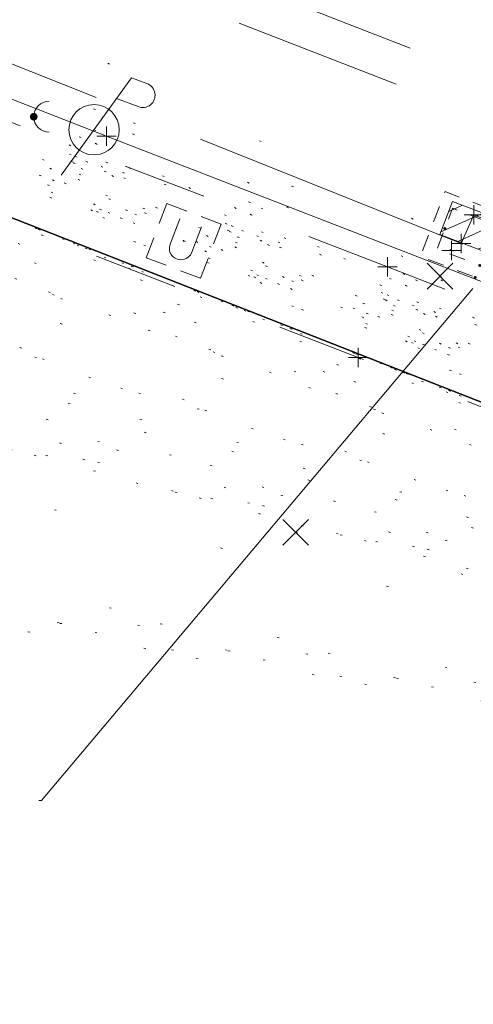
# Model space of a CAD drawing. Extents: x 413123 to 1465301, y 377724 to 504150.
# Tile 201 of 256: x 1464137 to 1464160, y 432821 to 432871. Entities that reach past the tile are written whole.
import ezdxf

# ---------------------------------------------------------------- set-up
doc = ezdxf.new("R2010")
doc.units = 0
doc.header["$MEASUREMENT"] = 0
for name, pattern in [('DGN Style 1', [8.732639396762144, 0.01453018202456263, -8.71810921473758]), ('DGN Style 2', [14.530182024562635, 8.71810921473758, -5.812072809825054]), ('DGN Style 3', [20.34225483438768, 14.53018202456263, -5.812072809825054]), ('DGN Style 4', [23.262821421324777, 11.62414561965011, -5.812072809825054, 0.01453018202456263, -5.812072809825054]), ('DGN Style 5', [10.171127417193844, 4.35905460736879, -5.812072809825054]), ('DGN Style 6', [27.636406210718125, 10.17112741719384, -5.812072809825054, 0.01453018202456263, -5.812072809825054, 0.01453018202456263, -5.812072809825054]), ('DGN Style 7', [29.06036404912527, 13.07716382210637, -5.812072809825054, 4.35905460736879, -5.812072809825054]), ('drainage01', [1.5999968, 0.8499983, -0.7499985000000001]), ('ohcombex', [0])]:
    doc.linetypes.add(name, pattern=pattern)
for name, color, linetype, lineweight in [('DR_X_Cells', 151, 'DGN Style 2', 0), ('DR_X_Cells (Construction)', 151, 'DGN Style 2', 0), ('DR_X_Storm_Sewer', 151, 'DGN Style 5', 0), ('DR_X_Text', 7, 'Continuous', 0), ('GK_Drainage_Nodes (Construction)', 7, 'Continuous', 53), ('PV_X_Curb', 120, 'DGN Style 1', 0), ('PV_X_EOP', 7, 'DGN Style 3', 0), ('PV_X_Walk', 120, 'DGN Style 5', 0), ('SV_X_Random_Point (Construction)', 7, 'Continuous', 0), ('UT_X_Electric_Cells', 1, 'Continuous', 0), ('UT_X_Misc_Cells', 7, 'Continuous', 0), ('UT_X_Overhead_Combined', 30, 'ohcombex', 0), ('UT_X_Unknown_Cells', 7, 'Continuous', 0), ('UT_X_Unknown_Cells (Construction)', 7, 'Continuous', 0)]:
    doc.layers.add(name, color=color, linetype=linetype, lineweight=lineweight)
for name, color, linetype, lineweight, transparency in [('SV_Observation (Construction)', 97, 'DGN Style 1', 0, 0.9), ('SV_Setup (Construction)', 4, 'Continuous', 30, 0.9), ('SV_X_Shot_Marker (Construction)', 40, 'Continuous', 0, 0.5)]:
    doc.layers.add(name, color=color, linetype=linetype, lineweight=lineweight, transparency=transparency)
doc.styles.add('X_Straight-Normal LS 0.50_0', font='calibril.ttf')
doc.dimstyles.new('X_Dec-0  Masked  Straight', dxfattribs={"dimtxt": 0.13999972, "dimasz": 0.13999972, "dimexe": 0.06999986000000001, "dimexo": 0.06999986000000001, "dimgap": 0.06999986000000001, "dimtad": 1, "dimdec": 0, "dimzin": 3, "dimdsep": 46, "dimtxsty": 'X_Straight-Normal LS 0.50_0', "dimcen": 0, "dimclrd": 7, "dimclre": 7, "dimaunit": 1, "dimadec": 4, "dimazin": 2, "dimtfac": 1, "dimtdec": 0, "dimtofl": 0, "dimtmove": 1, "dimatfit": 1, "dimfxl": 1, "dimtolj": 1, "dimtzin": 3, "dimlwd": 0, "dimlwe": 0, "dimarcsym": 0})

# ---------------------------------------------------------------- blocks, each defined once
blk = doc.blocks.new('CB3-X_11')
at = {"layer": 'DR_X_Cells', "color": 151, "linetype": 'Continuous', "lineweight": 0}
for p, q in [((-2.499994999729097, -1.75879508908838), (-0.7459922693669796, 0)), ((-2.499995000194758, -0.6258775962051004), (-1.87582279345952, 0)), ((-0.3146654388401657, -1.833329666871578), (1.513668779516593, 0)), ((-1.444495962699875, -1.833329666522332), (0.3838382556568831, -4.656612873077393e-10)), ((0.8151650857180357, -1.833329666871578), (2.499994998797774, -0.1438963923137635)), ((1.944995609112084, -1.833329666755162), (2.499994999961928, -1.276813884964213))]:
    blk.add_line(p, q, dxfattribs=at)
at = {"layer": 'DR_X_Cells', "color": 151, "linetype": 'drainage01', "lineweight": 0}
blk.add_3dface([(-3.04166058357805, 1.417497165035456), (3.041660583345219, 1.417497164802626), (3.041660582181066, -2.166662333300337), (-3.04166058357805, -2.166662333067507)], dxfattribs=at)
at = {"layer": 'DR_X_Cells', "color": 151, "linetype": 'Continuous', "lineweight": 0}
blk.add_3dface([(-2.499994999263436, -1.164153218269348e-10), (2.499994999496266, -1.164153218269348e-10), (2.499994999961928, -1.833329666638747), (-2.499994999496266, -1.833329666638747)], dxfattribs=at)
at = {"layer": 'DR_X_Cells (Construction)', "color": 20, "linetype": 'drainage01', "lineweight": 0}
blk.add_3dface([(-2.374995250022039, 0.7499985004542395), (2.3749952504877, 0.7499985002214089), (2.374995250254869, -1.499996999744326), (-2.3749952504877, -1.499997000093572)], dxfattribs=at)
at = {"layer": 'GK_Drainage_Nodes (Construction)', "color": 21, "linetype": 'DGN Style 2', "lineweight": 53}
blk.add_point((-6.984919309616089e-10, 1.416663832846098), dxfattribs=at)
at = {"layer": 'GK_Drainage_Nodes (Construction)', "color": 61, "linetype": 'DGN Style 6', "lineweight": 53}
for p in [(-1.396983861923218e-09, 0.7499985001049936), (-2.374995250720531, -0.3749992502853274), (2.374995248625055, -0.3749992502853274), (-2.328306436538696e-10, -1.499996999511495)]:
    blk.add_point(p, dxfattribs=at)
at = {"layer": 'GK_Drainage_Nodes (Construction)', "color": 21, "linetype": 'DGN Style 5', "lineweight": 53}
blk.add_point((0, 0), dxfattribs=at)
at = {"layer": 'GK_Drainage_Nodes (Construction)', "color": 40, "linetype": 'DGN Style 4', "lineweight": 53}
blk.add_point((0, 0), dxfattribs=at)
at = {"layer": 'GK_Drainage_Nodes (Construction)', "color": 151, "linetype": 'DGN Style 7', "lineweight": 53}
blk.add_point((-1.164153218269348e-09, -0.3749992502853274), dxfattribs=at)
at = {"layer": 'GK_Drainage_Nodes (Construction)', "color": 223, "linetype": 'DGN Style 1', "lineweight": 53}
blk.add_point((-6.984919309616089e-10, -2.166662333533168), dxfattribs=at)
blk = doc.blocks.new('SVPT_1731')
at = {"layer": 'SV_X_Shot_Marker (Construction)', "transparency": 33554495}
for p, q in [((-0.02499999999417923, 0), (0.02500000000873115, 0)), ((1.455191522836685e-11, 0.02500000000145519), (1.455191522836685e-11, -0.02500000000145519))]:
    blk.add_line(p, q, dxfattribs=at)
blk.add_point((1.455191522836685e-11, 0), dxfattribs=at)
blk = doc.blocks.new('SVPT_1732')
at = {"layer": 'SV_X_Shot_Marker (Construction)', "transparency": 33554495}
for p, q in [((0, 0.02499999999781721), (0, -0.02500000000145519)), ((-0.02499999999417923, -3.637978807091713e-12), (0.02499999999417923, -3.637978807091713e-12))]:
    blk.add_line(p, q, dxfattribs=at)
blk.add_point((0, -3.637978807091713e-12), dxfattribs=at)
blk = doc.blocks.new('SVPT_1733')
at = {"layer": 'SV_X_Shot_Marker (Construction)', "transparency": 33554495}
for p, q in [((-0.02500000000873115, 0), (0.02499999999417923, 0)), ((0, 0.02500000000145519), (0, -0.02499999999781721))]:
    blk.add_line(p, q, dxfattribs=at)
blk.add_point((0, 0), dxfattribs=at)
blk = doc.blocks.new('X_352')
at = {"layer": 'SV_X_Random_Point (Construction)', "color": 7, "linetype": 'Continuous', "lineweight": 0, "transparency": 33554559}
for p, q in [((-0.03333333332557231, -0.03337499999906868), (0.03333333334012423, 0.03337500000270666)), ((-0.03333333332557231, 0.03337500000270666), (0.03333333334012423, -0.03337499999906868))]:
    blk.add_line(p, q, dxfattribs=at)
blk = doc.blocks.new('SVPT_1734')
at = {"layer": 'SV_X_Shot_Marker (Construction)', "transparency": 33554495}
for p, q in [((-0.02499999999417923, 0), (0.02500000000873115, 0)), ((1.455191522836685e-11, 0.02500000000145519), (1.455191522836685e-11, -0.02500000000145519))]:
    blk.add_line(p, q, dxfattribs=at)
blk.add_point((1.455191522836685e-11, 0), dxfattribs=at)
blk = doc.blocks.new('SVPT_1735')
at = {"layer": 'SV_X_Shot_Marker (Construction)', "transparency": 33554495}
for p, q in [((-0.02499999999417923, 3.637978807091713e-12), (0.02500000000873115, 3.637978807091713e-12)), ((1.455191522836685e-11, 0.02500000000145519), (1.455191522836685e-11, -0.02499999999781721))]:
    blk.add_line(p, q, dxfattribs=at)
blk.add_point((1.455191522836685e-11, 3.637978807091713e-12), dxfattribs=at)
blk = doc.blocks.new('X_353')
at = {"layer": 'SV_X_Random_Point (Construction)', "color": 7, "linetype": 'Continuous', "lineweight": 0, "transparency": 33554559}
for p, q in [((-0.03333333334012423, -0.03337499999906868), (0.03333333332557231, 0.03337499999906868)), ((-0.03333333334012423, 0.03337499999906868), (0.03333333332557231, -0.03337499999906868))]:
    blk.add_line(p, q, dxfattribs=at)
blk = doc.blocks.new('UBOX_1')
at = {"layer": 'UT_X_Unknown_Cells', "color": 7, "linetype": 'Continuous', "lineweight": 0, "flags": 128}
for points in [[(-0.01999999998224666, 0.07500000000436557), (-0.07499999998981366, 0.07499999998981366), (-0.07499999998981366, 0.01999999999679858)], [(0.07499999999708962, 0.01999999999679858), (0.07500000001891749, 0.07499999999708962), (0.02000000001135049, 0.07499999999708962)], [(-0.02991943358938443, 0.04999999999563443), (-0.02991943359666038, -0.02008056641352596), (-0.02913818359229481, -0.02717285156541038), (-0.02834472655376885, -0.02952880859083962), (-0.02677001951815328, -0.03347167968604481), (-0.02519531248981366, -0.03662109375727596), (-0.02283935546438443, -0.03977050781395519), (-0.02126464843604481, -0.04134521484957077), (-0.02047119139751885, -0.04212646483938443), (-0.01732177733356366, -0.04449462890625), (-0.01496582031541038, -0.04606933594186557), (-0.01181640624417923, -0.04764404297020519), (-0.007092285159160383, -0.04921875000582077), (-0.002368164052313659, -0.05000000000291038), (0.002355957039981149, -0.04999999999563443), (0.007080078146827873, -0.04921874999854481), (0.01022949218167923, -0.04842529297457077), (0.01495361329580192, -0.04606933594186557), (0.01889648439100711, -0.043701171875), (0.02204589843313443, -0.04055175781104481), (0.02519531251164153, -0.03662109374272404), (0.02755126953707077, -0.03189697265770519), (0.0291259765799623, -0.0279541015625), (0.02991943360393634, -0.02008056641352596), (0.02991943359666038, 0.04999999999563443)], [(-0.07499999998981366, -0.02000000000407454), (-0.07499999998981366, -0.07500000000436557), (-0.02000000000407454, -0.07500000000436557)], [(0.02000000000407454, -0.07500000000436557), (0.07499999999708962, -0.07500000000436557), (0.07500000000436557, -0.02000000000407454)]]:
    blk.add_lwpolyline(points, dxfattribs=at)
at = {"layer": 'UT_X_Unknown_Cells (Construction)', "color": 7, "linetype": 'Continuous', "lineweight": 30}
blk.add_point((0, 7.275957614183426e-12), dxfattribs=at)
blk = doc.blocks.new('PP_40')
at = {"layer": 'UT_X_Electric_Cells', "color": 1, "linetype": 'Continuous', "lineweight": 0}
for p, q in [((0.04283333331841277, 0.1599999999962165), (-0.03749999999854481, -0.1400000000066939)), ((0.04283333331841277, 0.1599999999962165), (0.0853333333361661, 0.1599999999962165)), ((0.02574999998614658, 0.09624999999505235), (0.0853333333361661, 0.0962500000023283))]:
    blk.add_line(p, q, dxfattribs=at)
blk.add_circle((0, 0), 0.065, dxfattribs=at)
at = {"layer": 'UT_X_Electric_Cells', "color": 1, "linetype": 'Continuous', "lineweight": 0, "extrusion": (0, 0, -1)}
blk.add_arc((-0.08595833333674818, 0.1281249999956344), 0.03188112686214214, 88.8766972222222, 271.1233027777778, dxfattribs=at)
blk = doc.blocks.new('SVPT_1737')
at = {"layer": 'SV_X_Shot_Marker (Construction)', "transparency": 33554495}
for p, q in [((-0.02499999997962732, 3.637978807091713e-12), (0.02500000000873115, 3.637978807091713e-12)), ((1.455191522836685e-11, 0.02500000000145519), (1.455191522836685e-11, -0.02499999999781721))]:
    blk.add_line(p, q, dxfattribs=at)
blk.add_point((1.455191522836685e-11, 3.637978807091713e-12), dxfattribs=at)
blk = doc.blocks.new('DM_28')
at = {"layer": 'UT_X_Misc_Cells', "linetype": 'Continuous', "lineweight": 0}
h = blk.add_hatch(color=52, dxfattribs=at)
edge = h.paths.add_edge_path()
edge.add_arc((0, 0), 0.01, 0, 360)
at = {"layer": 'UT_X_Misc_Cells', "color": 52, "linetype": 'Continuous', "lineweight": 0}
blk.add_arc((0.03999999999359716, 0), 0.04, 90, 270, dxfattribs=at)

msp = doc.modelspace()

# ---------------------------------------------------------------- linework, layer by layer
at = {"layer": 'DR_X_Storm_Sewer', "ltscale": 2}
for p, q in [((1463883.64835262, 432976.7328878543, 574.738207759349), (1464250.204318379, 432833.6479779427, 574.738207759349)), ((1463882.921097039, 432974.8697992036, 574.738207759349), (1464249.477062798, 432831.784889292, 574.738207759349))]:
    msp.add_line(p, q, dxfattribs=at)
at = {"layer": 'PV_X_Curb'}
msp.add_polyline3d([(1464242.03572584, 432827.604115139, 574.1289417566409), (1464238.609715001, 432828.9415353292, 574.1715622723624), (1464237.716887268, 432829.3794054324, 573.9633656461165), (1464233.924019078, 432830.8270757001, 574.0030235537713), (1464232.749395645, 432831.2107069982, 574.4025023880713), (1464221.550254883, 432835.4042683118, 574.4460437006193), (1464220.30195285, 432835.9981940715, 574.2653442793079), (1464198.972957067, 432844.1526020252, 574.367895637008), (1464174.798788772, 432853.4906162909, 574.3665368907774), (1464170.497560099, 432855.1669262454, 574.3419463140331), (1464169.08847258, 432855.6005991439, 574.5975319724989), (1464159.206818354, 432859.555239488, 574.614540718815), (1464134.736785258, 432869.354075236, 574.5449602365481), (1464116.716343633, 432876.0796895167, 574.6160626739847), (1464115.886370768, 432876.4291874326, 574.4179316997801), (1464104.15833136, 432881.1298832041, 574.4050814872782), (1464085.83716597, 432888.3606065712, 574.4782431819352), (1464083.876269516, 432889.2095081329, 574.9916627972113), (1464075.061352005, 432892.4905132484, 574.9672575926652), (1464065.893050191, 432888.8783850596, 574.5915801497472)], dxfattribs=at)
at = {"layer": 'PV_X_EOP'}
msp.add_polyline3d([(1464242.298220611, 432828.1375068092, 573.7742784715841), (1464221.76421462, 432835.9313711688, 574.1798334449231), (1464199.15950829, 432844.6585743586, 574.2753284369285), (1464174.942880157, 432853.9545120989, 574.32946131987), (1464162.332167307, 432858.9391912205, 574.1894889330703), (1464162.884241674, 432860.3626599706, 574.3229535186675), (1464160.359202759, 432861.3932965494, 574.2897029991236), (1464159.706958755, 432859.9168493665, 574.1478017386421), (1464132.731884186, 432870.6800049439, 574.2752890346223), (1464104.138834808, 432881.7202182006, 574.3380538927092), (1464085.013696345, 432889.4065465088, 574.5449273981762), (1464075.28249383, 432893.054741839, 574.6389123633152), (1464065.399734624, 432889.1424867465, 574.5121596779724), (1464063.221787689, 432886.5277869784, 574.3954981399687), (1464061.596256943, 432886.9792591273, 574.378941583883), (1464053.788527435, 432872.569556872, 574.3030771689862), (1464044.9898078, 432855.1755049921, 573.879044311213)], dxfattribs=at)
at = {"layer": 'PV_X_Walk'}
for points in [[(1464239.75342456, 432820.5658408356, 574.2276627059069), (1464217.81094843, 432829.0421361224, 574.5352524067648), (1464195.220337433, 432837.9086608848, 574.6695250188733), (1464173.527093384, 432846.3338797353, 574.7260930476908), (1464154.381164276, 432854.0108495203, 574.5953818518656), (1464129.761232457, 432863.5510499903, 574.6495686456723), (1464110.322332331, 432871.3005675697, 574.7613071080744), (1464101.565255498, 432874.8028538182, 574.9014980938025), (1464081.595140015, 432882.6640035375, 574.9997731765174), (1464072.745992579, 432886.235323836, 575.0252332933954), (1464066.016160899, 432888.8508747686, 574.5986940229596), (1464065.893050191, 432888.8783850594, 574.5915801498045)], [(1464169.035745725, 432855.6217004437, 574.5983618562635), (1464168.320607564, 432853.8299173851, 574.7524876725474), (1464155.885594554, 432858.7045492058, 574.5889628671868), (1464131.377339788, 432868.1116745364, 574.6341976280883), (1464115.814060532, 432874.4149639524, 574.5269500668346), (1464116.705511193, 432876.0842510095, 574.6313171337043)]]:
    msp.add_polyline3d(points, dxfattribs=at)
at = {"layer": 'SV_Observation (Construction)', "transparency": 33554434}
for p, q in [((1463904.422193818, 432952.2753609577, 574.6135224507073), (1464226.054889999, 432826.0783899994, 574.5)), ((1464226.076589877, 432826.0698757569, 574.4795683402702), (1463904.445440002, 432952.2662400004, 574.65)), ((1464226.075772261, 432826.0701965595, 574.4838729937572), (1463904.445440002, 432952.2662400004, 574.65)), ((1464226.065092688, 432826.0743868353, 574.4624106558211), (1463904.445440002, 432952.2662400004, 574.65)), ((1463975.692309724, 432930.3930473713, 574.7113255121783), (1464226.054889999, 432826.0783899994, 574.5)), ((1463975.438527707, 432929.6694112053, 574.769246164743), (1464226.054889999, 432826.0783899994, 574.5)), ((1463973.455537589, 432925.0918673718, 574.8271318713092), (1464226.054889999, 432826.0783899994, 574.5)), ((1463973.449404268, 432925.0125707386, 574.7231636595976), (1464226.054889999, 432826.0783899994, 574.5)), ((1463995.519239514, 432924.5948792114, 574.5363170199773), (1464226.054889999, 432826.0783899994, 574.5)), ((1463994.31957602, 432922.5995142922, 574.7939915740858), (1464226.054889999, 432826.0783899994, 574.5)), ((1463995.033134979, 432922.823300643, 574.5827491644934), (1464226.054889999, 432826.0783899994, 574.5)), ((1463994.525967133, 432922.0288330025, 574.7737771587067), (1464226.054889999, 432826.0783899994, 574.5)), ((1463970.577847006, 432917.540743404, 574.6965946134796), (1464226.054889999, 432826.0783899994, 574.5)), ((1463992.650849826, 432917.5257230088, 574.9038823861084), (1464226.054889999, 432826.0783899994, 574.5)), ((1464010.611624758, 432916.6145680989, 574.577229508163), (1464226.054889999, 432826.0783899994, 574.5)), ((1464010.26556204, 432915.8218218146, 574.7595093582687), (1464226.054889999, 432826.0783899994, 574.5)), ((1463975.346335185, 432915.4126004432, 574.2589534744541), (1464226.054889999, 432826.0783899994, 574.5)), ((1464021.754752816, 432914.0579381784, 574.5727322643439), (1464226.054889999, 432826.0783899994, 574.5)), ((1464021.726926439, 432913.547969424, 574.8285726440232), (1464226.054889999, 432826.0783899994, 574.5)), ((1464008.259022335, 432911.3858497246, 574.9029332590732), (1464226.054889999, 432826.0783899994, 574.5)), ((1463989.443254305, 432910.2695339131, 574.1468229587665), (1464226.054889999, 432826.0783899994, 574.5)), ((1464044.394208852, 432906.9133743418, 574.2092116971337), (1464226.054889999, 432826.0783899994, 574.5)), ((1464035.257214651, 432905.9628588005, 574.8731651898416), (1464226.054889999, 432826.0783899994, 574.5)), ((1464041.227921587, 432905.6401906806, 574.5830071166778), (1464226.054889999, 432826.0783899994, 574.5)), ((1464042.885175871, 432905.6604907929, 574.2796302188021), (1464226.054889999, 432826.0783899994, 574.5)), ((1464042.885175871, 432905.6604907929, 574.2796302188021), (1464226.054889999, 432826.0783899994, 574.5)), ((1464005.487078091, 432904.8787981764, 574.3855910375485), (1464226.054889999, 432826.0783899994, 574.5)), ((1464040.445756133, 432904.7373042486, 574.5740763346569), (1464226.054889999, 432826.0783899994, 574.5)), ((1464042.713687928, 432905.1055867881, 574.5273573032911), (1464226.054889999, 432826.0783899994, 574.5)), ((1464042.713687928, 432905.1055867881, 574.5273573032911), (1464226.054889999, 432826.0783899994, 574.5)), ((1464041.142649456, 432904.5196609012, 574.5720189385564), (1464226.054889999, 432826.0783899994, 574.5)), ((1464040.749030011, 432903.9207466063, 574.5854589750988), (1464226.054889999, 432826.0783899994, 574.5)), ((1464044.951501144, 432903.0270148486, 574.3858388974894), (1464226.054889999, 432826.0783899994, 574.5)), ((1464045.419252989, 432902.7896073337, 574.3563147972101), (1464226.054889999, 432826.0783899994, 574.5)), ((1464049.051230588, 432902.846268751, 574.4415978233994), (1464226.054889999, 432826.0783899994, 574.5)), ((1464033.511133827, 432901.4519813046, 574.9278321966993), (1464226.054889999, 432826.0783899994, 574.5)), ((1464044.778508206, 432899.9565326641, 574.5037163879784), (1464226.054889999, 432826.0783899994, 574.5)), ((1464044.778508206, 432899.9565326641, 574.5037163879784), (1464226.054889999, 432826.0783899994, 574.5)), ((1464045.295317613, 432899.7823463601, 574.4812008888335), (1464226.054889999, 432826.0783899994, 574.5)), ((1464045.295317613, 432899.7823463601, 574.4812008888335), (1464226.054889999, 432826.0783899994, 574.5)), ((1464039.297639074, 432899.2264366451, 574.7574484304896), (1464226.054889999, 432826.0783899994, 574.5)), ((1464043.606771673, 432897.476036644, 574.684318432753), (1464226.054889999, 432826.0783899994, 574.5)), ((1464044.119941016, 432897.3122216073, 574.5443933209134), (1464226.054889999, 432826.0783899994, 574.5)), ((1464043.896125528, 432897.0531758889, 574.5996382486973), (1464226.054889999, 432826.0783899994, 574.5)), ((1464030.582023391, 432895.7694748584, 574.810845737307), (1464226.054889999, 432826.0783899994, 574.5)), ((1464035.022231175, 432895.448002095, 574.6673140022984), (1464226.054889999, 432826.0783899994, 574.5)), ((1464075.28249383, 432893.0547418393, 574.6389123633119), (1464226.054889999, 432826.0783899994, 574.5)), ((1464075.28249383, 432893.0547418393, 574.6389123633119), (1464226.054889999, 432826.0783899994, 574.5)), ((1464074.960147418, 432892.5628863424, 574.9751339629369), (1464226.054889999, 432826.0783899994, 574.5)), ((1464075.061352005, 432892.4905132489, 574.9672575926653), (1464226.054889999, 432826.0783899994, 574.5)), ((1464075.061352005, 432892.4905132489, 574.9672575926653), (1464226.054889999, 432826.0783899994, 574.5)), ((1464068.8619978, 432891.8856433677, 574.5140156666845), (1464226.054889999, 432826.0783899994, 574.5)), ((1464069.533939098, 432891.6487148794, 574.5573709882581), (1464226.054889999, 432826.0783899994, 574.5)), ((1464074.252023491, 432890.6583599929, 574.980776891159), (1464226.054889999, 432826.0783899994, 574.5)), ((1464065.399734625, 432889.1424867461, 574.5121596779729), (1464226.054889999, 432826.0783899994, 574.5)), ((1464065.399734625, 432889.1424867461, 574.5121596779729), (1464226.054889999, 432826.0783899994, 574.5)), ((1464083.876269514, 432889.2095081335, 574.991662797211), (1464226.054889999, 432826.0783899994, 574.5)), ((1464085.013696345, 432889.4065465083, 574.5449273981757), (1464226.054889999, 432826.0783899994, 574.5)), ((1464065.893050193, 432888.8783850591, 574.5915801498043), (1464226.054889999, 432826.0783899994, 574.5)), ((1464065.893050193, 432888.8783850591, 574.5915801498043), (1464226.054889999, 432826.0783899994, 574.5)), ((1464066.016160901, 432888.8508747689, 574.5986940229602), (1464226.054889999, 432826.0783899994, 574.5)), ((1464084.801724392, 432888.6494138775, 574.8193852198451), (1464226.054889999, 432826.0783899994, 574.5)), ((1464067.302746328, 432888.080261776, 574.6105425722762), (1464226.054889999, 432826.0783899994, 574.5)), ((1464085.837165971, 432888.360606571, 574.4782431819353), (1464226.054889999, 432826.0783899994, 574.5)), ((1464021.467979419, 432887.8673106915, 574.5966476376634), (1464226.054889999, 432826.0783899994, 574.5)), ((1464061.596256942, 432886.9792591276, 574.3789415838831), (1464226.054889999, 432826.0783899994, 574.5)), ((1464063.221787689, 432886.5277869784, 574.3954981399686), (1464226.054889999, 432826.0783899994, 574.5)), ((1464084.590866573, 432886.7419487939, 574.9134039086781), (1464226.054889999, 432826.0783899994, 574.5)), ((1464024.769853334, 432886.0749167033, 574.6531840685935), (1464226.054889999, 432826.0783899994, 574.5)), ((1464072.745992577, 432886.2353238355, 575.0252332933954), (1464226.054889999, 432826.0783899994, 574.5)), ((1464074.143044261, 432885.5254277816, 574.9693374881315), (1464226.054889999, 432826.0783899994, 574.5)), ((1464070.815180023, 432884.8989745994, 575.1090708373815), (1464226.054889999, 432826.0783899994, 574.5)), ((1464024.765484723, 432884.6319901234, 574.6274743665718), (1464226.054889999, 432826.0783899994, 574.5)), ((1464074.893425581, 432884.4819091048, 583.7632260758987), (1464226.054889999, 432826.0783899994, 574.5)), ((1464077.291233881, 432883.3910367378, 583.7419486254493), (1464226.054889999, 432826.0783899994, 574.5)), ((1464081.595140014, 432882.6640035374, 574.9997731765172), (1464226.054889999, 432826.0783899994, 574.5)), ((1464068.733636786, 432882.001456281, 575.1745823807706), (1464226.054889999, 432826.0783899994, 574.5)), ((1464104.138834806, 432881.7202182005, 574.3380538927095), (1464226.054889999, 432826.0783899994, 574.5)), ((1464104.158331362, 432881.1298832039, 574.4050814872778), (1464226.054889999, 432826.0783899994, 574.5)), ((1464018.101243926, 432879.8829482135, 574.6335517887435), (1464226.054889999, 432826.0783899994, 574.5)), ((1464018.744822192, 432880.0511398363, 574.7035785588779), (1464226.054889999, 432826.0783899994, 574.5)), ((1464103.457073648, 432879.3524828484, 574.7473989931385), (1464226.054889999, 432826.0783899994, 574.5)), ((1464021.160169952, 432879.057304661, 574.4150797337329), (1464226.054889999, 432826.0783899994, 574.5)), ((1464029.297715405, 432878.0101939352, 574.3825261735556), (1464226.054889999, 432826.0783899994, 574.5)), ((1464115.886370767, 432876.4291874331, 574.41793169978), (1464226.054889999, 432826.0783899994, 574.5)), ((1464033.733932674, 432875.8603674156, 574.3627690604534), (1464226.054889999, 432826.0783899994, 574.5)), ((1464033.917919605, 432875.7347418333, 574.1347794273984), (1464226.054889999, 432826.0783899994, 574.5)), ((1464067.31110599, 432875.9561154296, 575.1153709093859), (1464226.054889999, 432826.0783899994, 574.5)), ((1464116.712520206, 432876.0973757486, 574.6321377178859), (1464226.054889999, 432826.0783899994, 574.5)), ((1464116.716343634, 432876.0796895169, 574.6160626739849), (1464226.054889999, 432826.0783899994, 574.5)), ((1464070.784289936, 432875.2377315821, 583.7844053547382), (1464226.054889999, 432826.0783899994, 574.5)), ((1464101.565255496, 432874.8028538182, 574.9014980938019), (1464226.054889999, 432826.0783899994, 574.5)), ((1464115.814060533, 432874.4149639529, 574.5269500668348), (1464226.054889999, 432826.0783899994, 574.5)), ((1464018.332083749, 432873.7518231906, 574.4337025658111), (1464226.054889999, 432826.0783899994, 574.5)), ((1464073.140439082, 432874.1558565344, 583.7451873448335), (1464226.054889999, 432826.0783899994, 574.5)), ((1464117.43242654, 432874.1188065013, 574.7437455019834), (1464226.054889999, 432826.0783899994, 574.5)), ((1464078.071143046, 432873.2982631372, 575.1836921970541), (1464226.054889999, 432826.0783899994, 574.5)), ((1464133.559211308, 432873.2329918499, 574.2732037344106), (1464226.054889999, 432826.0783899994, 574.5)), ((1464053.788527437, 432872.5695568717, 574.3030771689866), (1464226.054889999, 432826.0783899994, 574.5)), ((1464061.847163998, 432872.3450530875, 574.6342335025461), (1464226.054889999, 432826.0783899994, 574.5)), ((1464123.326923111, 432872.2348754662, 576.9501989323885), (1464226.054889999, 432826.0783899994, 574.5)), ((1464110.322332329, 432871.3005675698, 574.7613071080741), (1464226.054889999, 432826.0783899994, 574.5)), ((1464126.08599507, 432870.7838127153, 574.7382953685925), (1464226.054889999, 432826.0783899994, 574.5)), ((1464126.431042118, 432871.0977132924, 574.7693703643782), (1464226.054889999, 432826.0783899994, 574.5)), ((1464132.731884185, 432870.6800049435, 574.2752890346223), (1464226.054889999, 432826.0783899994, 574.5)), ((1464065.353801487, 432870.2867460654, 575.1430821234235), (1464226.054889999, 432826.0783899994, 574.5)), ((1464134.736785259, 432869.3540752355, 574.5449602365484), (1464226.054889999, 432826.0783899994, 574.5)), ((1464131.377339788, 432868.1116745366, 574.6341976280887), (1464226.054889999, 432826.0783899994, 574.5)), ((1464066.037159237, 432867.3462156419, 575.3031557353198), (1464226.054889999, 432826.0783899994, 574.5)), ((1464137.59033861, 432866.4650210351, 574.8930247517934), (1464226.054889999, 432826.0783899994, 574.5)), ((1464140.709744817, 432865.7912368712, 574.7382961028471), (1464226.054889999, 432826.0783899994, 574.5)), ((1464141.354975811, 432865.4602512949, 574.7422941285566), (1464226.054889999, 432826.0783899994, 574.5)), ((1464104.008278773, 432864.6549257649, 574.9457296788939), (1464226.054889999, 432826.0783899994, 574.5)), ((1464011.264495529, 432864.1789846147, 574.7580342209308), (1464226.054889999, 432826.0783899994, 574.5)), ((1464129.761232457, 432863.5510499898, 574.6495686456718), (1464226.054889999, 432826.0783899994, 574.5)), ((1464108.440295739, 432862.9920877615, 574.9258783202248), (1464226.054889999, 432826.0783899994, 574.5)), ((1464013.795408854, 432862.7530975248, 574.3973539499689), (1464226.054889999, 432826.0783899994, 574.5)), ((1464105.543375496, 432861.6436027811, 574.6411631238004), (1464226.054889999, 432826.0783899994, 574.5)), ((1464122.2702784, 432861.4570210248, 574.6906203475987), (1464226.054889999, 432826.0783899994, 574.5)), ((1464021.253180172, 432860.8146888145, 574.0688346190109), (1464226.054889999, 432826.0783899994, 574.5)), ((1464102.167911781, 432860.9285177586, 574.9615106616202), (1464226.054889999, 432826.0783899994, 574.5)), ((1464145.345708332, 432860.0437645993, 574.6141321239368), (1464226.054889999, 432826.0783899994, 574.5)), ((1464159.706958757, 432859.9168493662, 574.1478017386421), (1464226.054889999, 432826.0783899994, 574.5)), ((1464159.206818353, 432859.5552394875, 574.6145407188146), (1464226.054889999, 432826.0783899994, 574.5)), ((1464106.910097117, 432859.098374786, 574.8898148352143), (1464226.054889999, 432826.0783899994, 574.5)), ((1464025.659921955, 432858.7598165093, 574.0644558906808), (1464226.054889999, 432826.0783899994, 574.5)), ((1464025.802385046, 432858.6955795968, 573.6951758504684), (1464226.054889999, 432826.0783899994, 574.5)), ((1464155.885594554, 432858.7045492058, 574.5889628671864), (1464226.054889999, 432826.0783899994, 574.5)), ((1464158.60329616, 432858.2176465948, 574.6957104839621), (1464226.054889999, 432826.0783899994, 574.5)), ((1464044.989807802, 432855.1755049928, 573.8790443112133), (1464226.054889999, 432826.0783899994, 574.5)), ((1464048.897795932, 432854.0070287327, 573.921512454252), (1464226.054889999, 432826.0783899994, 574.5)), ((1464154.381164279, 432854.0108495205, 574.5953818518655), (1464226.054889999, 432826.0783899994, 574.5)), ((1464123.85042163, 432853.1203864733, 574.874789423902), (1464226.054889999, 432826.0783899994, 574.5)), ((1464056.158247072, 432852.5547626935, 574.92222223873), (1464226.054889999, 432826.0783899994, 574.5)), ((1464058.855491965, 432851.9599686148, 575.3011071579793), (1464226.054889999, 432826.0783899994, 574.5)), ((1464151.14497839, 432844.9765664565, 574.7596489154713), (1464226.054889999, 432826.0783899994, 574.5))]:
    msp.add_line(p, q, dxfattribs=at)
at = {"layer": 'SV_Setup (Construction)', "transparency": 33554434}
for p, q in [((1464226.054889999, 432826.0783899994, 574.5), (1463904.445440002, 432952.2662400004, 574.65)), ((1463904.445440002, 432952.2662400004, 574.65), (1464226.054889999, 432826.0783899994, 574.5)), ((1463904.445440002, 432952.2662400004, 574.65), (1464226.054889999, 432826.0783899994, 574.5))]:
    msp.add_line(p, q, dxfattribs=at)
at = {"layer": 'UT_X_Overhead_Combined'}
msp.add_polyline3d([(1463521.6184873, 433109.0963011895, 572.7218335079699), (1463700.819528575, 433038.7165566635, 573.5087497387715), (1463832.370003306, 432986.4869447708, 574.7602835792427), (1463906.396448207, 432957.7546393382, 574.4806264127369), (1464041.142649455, 432904.5196609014, 574.5720189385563), (1464141.35497581, 432865.4602512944, 574.742294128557), (1464245.189455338, 432825.1843232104, 574.0468947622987)], dxfattribs=at)

# ---------------------------------------------------------------- block references
at = {"layer": 'DR_X_Cells', "color": 151, "linetype": 'Continuous', "lineweight": 0, "rotation": 159.0650407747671}
msp.add_blockref('CB3-X_11', (1464160.937514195, 432859.4791481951, 574.1364766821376), dxfattribs=at)
at = {"layer": 'SV_X_Random_Point (Construction)', "color": 7, "linetype": 'Continuous', "lineweight": 0, "transparency": 33554559, "xscale": 20, "yscale": 20, "zscale": 20}
for name, p in [('X_352', (1464158.603296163, 432858.217646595, 574.695710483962)), ('X_353', (1464151.144978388, 432844.9765664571, 574.7596489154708))]:
    msp.add_blockref(name, p, dxfattribs=at)
at = {"layer": 'SV_X_Shot_Marker (Construction)', "transparency": 33554495, "xscale": 20, "yscale": 20, "zscale": 20}
for name, p in [('SVPT_1737', (1464141.35497581, 432865.4602512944, 574.742294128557)), ('SVPT_1731', (1464160.359202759, 432861.3932965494, 574.2897029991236)), ('SVPT_1733', (1464159.206818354, 432859.555239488, 574.614540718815)), ('SVPT_1732', (1464159.706958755, 432859.9168493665, 574.1478017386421)), ('SVPT_1734', (1464155.885594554, 432858.7045492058, 574.5889628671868)), ('SVPT_1735', (1464154.381164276, 432854.0108495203, 574.5953818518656))]:
    msp.add_blockref(name, p, dxfattribs=at)
at = {"layer": 'UT_X_Electric_Cells', "color": 1, "linetype": 'Continuous', "lineweight": 0, "xscale": 20, "yscale": 20, "zscale": 20, "rotation": 339.2153055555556}
msp.add_blockref('PP_40', (1464140.709744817, 432865.7912368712, 574.7382961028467), dxfattribs=at)
at = {"layer": 'UT_X_Misc_Cells', "color": 52, "linetype": 'Continuous', "lineweight": 0, "xscale": 20, "yscale": 20, "zscale": 20}
msp.add_blockref('DM_28', (1464137.590338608, 432866.4650210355, 574.8930247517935), dxfattribs=at)
at = {"layer": 'UT_X_Unknown_Cells', "color": 7, "linetype": 'Continuous', "lineweight": 0, "xscale": 20, "yscale": 20, "zscale": 20, "rotation": 339.2153055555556}
msp.add_blockref('UBOX_1', (1464145.345708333, 432860.0437645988, 574.6141321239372), dxfattribs=at)

# ---------------------------------------------------------------- leaders
at = {"layer": 'DR_X_Text', "color": 7, "linetype": 'Continuous', "lineweight": 0, "annotation_type": 0, "has_hookline": 1, "hookline_direction": 1, "text_width": 36.96854148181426}
msp.add_leader([(1464160.30108986, 432857.5756046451), (1464137.993482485, 432831.1116742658), (1464137.853482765, 432831.1116742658)], dimstyle='X_Dec-0  Masked  Straight', override={"dimscale": 0, "dimtxt": 0.13999972, "dimasz": 0.13999972, "dimtad": 0}, dxfattribs=at)

doc.saveas('drawing.dxf')
